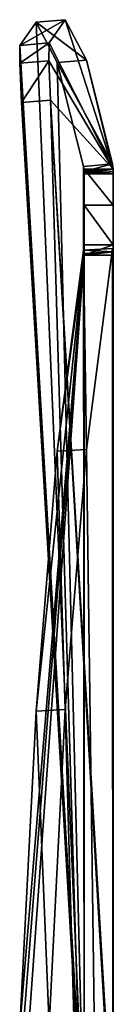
# Model space of a CAD drawing. Extents: x -1448 to 108, y -535 to 375.
# Tile 48 of 147: x -1274.39 to -1267.98, y 307.48 to 374.93. Entities that reach past the tile are written whole.
import ezdxf

# ---------------------------------------------------------------- set-up
doc = ezdxf.new("R2010")
doc.units = 0
doc.header["$LTSCALE"] = 33.374815
for name, color, linetype in [('566', 7, 'CONTINUOUS'), ('567', 7, 'CONTINUOUS'), ('570', 7, 'CONTINUOUS'), ('597', 7, 'CONTINUOUS'), ('600', 7, 'CONTINUOUS'), ('601', 7, 'CONTINUOUS'), ('602', 7, 'CONTINUOUS'), ('603', 7, 'CONTINUOUS'), ('604', 7, 'CONTINUOUS'), ('606', 7, 'CONTINUOUS'), ('610', 7, 'CONTINUOUS'), ('612', 7, 'CONTINUOUS'), ('613', 7, 'CONTINUOUS'), ('615', 7, 'CONTINUOUS'), ('617', 7, 'CONTINUOUS'), ('619', 7, 'CONTINUOUS'), ('620', 7, 'CONTINUOUS'), ('621', 7, 'CONTINUOUS'), ('622', 7, 'CONTINUOUS'), ('623', 7, 'CONTINUOUS'), ('625', 7, 'CONTINUOUS')]:
    doc.layers.add(name, color=color, linetype=linetype)

msp = doc.modelspace()

# ---------------------------------------------------------------- linework, layer by layer
at = {"layer": '566', "color": 7, "linetype": 'CONTINUOUS'}
for points in [[(-1269.977, 364.682, -87.363), (-1269.977, 362.222, -97.056), (-1269.977, 252.519, -58.318), (-1269.977, 364.682, -87.363)], [(-1269.977, 364.362, -86.503), (-1269.977, 364.682, -87.363), (-1269.977, 255.51, -57.816), (-1269.977, 364.362, -86.503)], [(-1269.977, 255.51, -57.816), (-1269.977, 364.682, -87.363), (-1269.977, 252.519, -58.318), (-1269.977, 255.51, -57.816)], [(-1269.977, 297.633, 93.319), (-1269.977, 364.362, -86.503), (-1269.977, 285.136, 89.903), (-1269.977, 297.633, 93.319)], [(-1269.977, 285.136, 89.903), (-1269.977, 364.362, -86.503), (-1269.977, 282.803, 87.959), (-1269.977, 285.136, 89.903)], [(-1269.977, 282.803, 87.959), (-1269.977, 364.362, -86.503), (-1269.977, 282.508, 84.936), (-1269.977, 282.803, 87.959)], [(-1269.977, 282.508, 84.936), (-1269.977, 364.362, -86.503), (-1269.977, 282.761, 84.092), (-1269.977, 282.508, 84.936)], [(-1269.977, 282.761, 84.092), (-1269.977, 364.362, -86.503), (-1269.977, 283.011, 83.247), (-1269.977, 282.761, 84.092)], [(-1269.977, 283.011, 83.247), (-1269.977, 364.362, -86.503), (-1269.977, 282.844, 81.719), (-1269.977, 283.011, 83.247)], [(-1269.977, 282.844, 81.719), (-1269.977, 364.362, -86.503), (-1269.977, 281.643, 80.76), (-1269.977, 282.844, 81.719)], [(-1269.977, 281.643, 80.76), (-1269.977, 364.362, -86.503), (-1269.977, 289.473, 56.839), (-1269.977, 281.643, 80.76)], [(-1269.977, 289.473, 56.839), (-1269.977, 364.362, -86.503), (-1269.977, 294.515, 16.911), (-1269.977, 289.473, 56.839)], [(-1269.977, 294.515, 16.911), (-1269.977, 364.362, -86.503), (-1269.977, 294.076, -23.332), (-1269.977, 294.515, 16.911)], [(-1269.977, 294.076, -23.332), (-1269.977, 364.362, -86.503), (-1269.977, 288.164, -63.14), (-1269.977, 294.076, -23.332)], [(-1269.977, 288.164, -63.14), (-1269.977, 364.362, -86.503), (-1269.977, 287.283, -64.4), (-1269.977, 288.164, -63.14)], [(-1269.977, 287.283, -64.4), (-1269.977, 364.362, -86.503), (-1269.977, 285.769, -64.663), (-1269.977, 287.283, -64.4)], [(-1269.977, 285.769, -64.663), (-1269.977, 364.362, -86.503), (-1269.977, 255.51, -57.816), (-1269.977, 285.769, -64.663)], [(-1269.977, 362.222, -97.056), (-1269.977, 359.505, -106.682), (-1269.977, 249.209, -66.775), (-1269.977, 362.222, -97.056)], [(-1269.977, 252.519, -58.318), (-1269.977, 362.222, -97.056), (-1269.977, 250.74, -60.775), (-1269.977, 252.519, -58.318)], [(-1269.977, 250.74, -60.775), (-1269.977, 362.222, -97.056), (-1269.977, 249.209, -66.775), (-1269.977, 250.74, -60.775)], [(-1269.977, 359.505, -106.682), (-1269.977, 358.799, -107.267), (-1269.977, 250.186, -77.685), (-1269.977, 359.505, -106.682)], [(-1269.977, 249.209, -66.775), (-1269.977, 359.505, -106.682), (-1269.977, 247.534, -72.737), (-1269.977, 249.209, -66.775)], [(-1269.977, 247.534, -72.737), (-1269.977, 359.505, -106.682), (-1269.977, 247.847, -75.754), (-1269.977, 247.534, -72.737)], [(-1269.977, 247.847, -75.754), (-1269.977, 359.505, -106.682), (-1269.977, 250.186, -77.685), (-1269.977, 247.847, -75.754)], [(-1269.977, 358.799, -107.267), (-1269.977, 211.098, -229.633), (-1269.977, 266.343, -126.831), (-1269.977, 358.799, -107.267)], [(-1269.977, 250.186, -77.685), (-1269.977, 358.799, -107.267), (-1269.977, 279.814, -86.885), (-1269.977, 250.186, -77.685)], [(-1269.977, 279.814, -86.885), (-1269.977, 358.799, -107.267), (-1269.977, 280.994, -87.87), (-1269.977, 279.814, -86.885)], [(-1269.977, 280.994, -87.87), (-1269.977, 358.799, -107.267), (-1269.977, 281.127, -89.401), (-1269.977, 280.994, -87.87)], [(-1269.977, 281.127, -89.401), (-1269.977, 358.799, -107.267), (-1269.977, 266.343, -126.831), (-1269.977, 281.127, -89.401)]]:
    msp.add_3dface(points, dxfattribs=at)
at = {"layer": '567', "color": 7, "linetype": 'CONTINUOUS'}
for points in [[(-1267.977, 364.362, -86.503), (-1267.977, 255.51, -57.816), (-1267.977, 364.682, -87.363), (-1267.977, 364.362, -86.503)], [(-1267.977, 255.51, -57.816), (-1267.977, 252.519, -58.318), (-1267.977, 364.682, -87.363), (-1267.977, 255.51, -57.816)], [(-1267.977, 252.519, -58.318), (-1267.977, 250.74, -60.775), (-1267.977, 364.682, -87.363), (-1267.977, 252.519, -58.318)], [(-1267.977, 250.74, -60.775), (-1267.977, 362.222, -97.056), (-1267.977, 364.682, -87.363), (-1267.977, 250.74, -60.775)], [(-1267.977, 364.362, -86.503), (-1267.977, 297.633, 93.319), (-1267.977, 294.076, -23.332), (-1267.977, 364.362, -86.503)], [(-1267.977, 364.362, -86.503), (-1267.977, 294.076, -23.332), (-1267.977, 288.164, -63.14), (-1267.977, 364.362, -86.503)], [(-1267.977, 364.362, -86.503), (-1267.977, 288.164, -63.14), (-1267.977, 287.283, -64.4), (-1267.977, 364.362, -86.503)], [(-1267.977, 364.362, -86.503), (-1267.977, 287.283, -64.4), (-1267.977, 285.769, -64.663), (-1267.977, 364.362, -86.503)], [(-1267.977, 364.362, -86.503), (-1267.977, 285.769, -64.663), (-1267.977, 255.51, -57.816), (-1267.977, 364.362, -86.503)], [(-1267.977, 250.74, -60.775), (-1267.977, 249.209, -66.775), (-1267.977, 362.222, -97.056), (-1267.977, 250.74, -60.775)], [(-1267.977, 249.209, -66.775), (-1267.977, 247.534, -72.737), (-1267.977, 362.222, -97.056), (-1267.977, 249.209, -66.775)], [(-1267.977, 247.534, -72.737), (-1267.977, 247.847, -75.754), (-1267.977, 362.222, -97.056), (-1267.977, 247.534, -72.737)], [(-1267.977, 247.847, -75.754), (-1267.977, 359.505, -106.682), (-1267.977, 362.222, -97.056), (-1267.977, 247.847, -75.754)], [(-1267.977, 250.186, -77.685), (-1267.977, 358.799, -107.267), (-1267.977, 359.505, -106.682), (-1267.977, 250.186, -77.685)], [(-1267.977, 247.847, -75.754), (-1267.977, 250.186, -77.685), (-1267.977, 359.505, -106.682), (-1267.977, 247.847, -75.754)], [(-1267.977, 211.098, -229.633), (-1267.977, 358.799, -107.267), (-1267.977, 201.983, -220.426), (-1267.977, 211.098, -229.633)], [(-1267.977, 358.799, -107.267), (-1267.977, 250.186, -77.685), (-1267.977, 279.814, -86.885), (-1267.977, 358.799, -107.267)], [(-1267.977, 358.799, -107.267), (-1267.977, 279.814, -86.885), (-1267.977, 280.994, -87.87), (-1267.977, 358.799, -107.267)], [(-1267.977, 358.799, -107.267), (-1267.977, 280.994, -87.87), (-1267.977, 281.127, -89.401), (-1267.977, 358.799, -107.267)], [(-1267.977, 358.799, -107.267), (-1267.977, 281.127, -89.401), (-1267.977, 266.343, -126.831), (-1267.977, 358.799, -107.267)], [(-1267.977, 358.799, -107.267), (-1267.977, 266.343, -126.831), (-1267.977, 246.602, -161.903), (-1267.977, 358.799, -107.267)], [(-1267.977, 358.799, -107.267), (-1267.977, 246.602, -161.903), (-1267.977, 222.271, -193.96), (-1267.977, 358.799, -107.267)], [(-1267.977, 358.799, -107.267), (-1267.977, 222.271, -193.96), (-1267.977, 203.53, -210.762), (-1267.977, 358.799, -107.267)], [(-1267.977, 358.799, -107.267), (-1267.977, 203.53, -210.762), (-1267.977, 204.091, -212.193), (-1267.977, 358.799, -107.267)], [(-1267.977, 358.799, -107.267), (-1267.977, 204.091, -212.193), (-1267.977, 203.471, -213.599), (-1267.977, 358.799, -107.267)], [(-1267.977, 358.799, -107.267), (-1267.977, 203.471, -213.599), (-1267.977, 202.832, -214.206), (-1267.977, 358.799, -107.267)], [(-1267.977, 202.191, -214.811), (-1267.977, 358.799, -107.267), (-1267.977, 202.832, -214.206), (-1267.977, 202.191, -214.811)], [(-1267.977, 358.799, -107.267), (-1267.977, 202.191, -214.811), (-1267.977, 200.935, -217.576), (-1267.977, 358.799, -107.267)], [(-1267.977, 358.799, -107.267), (-1267.977, 200.935, -217.576), (-1267.977, 201.983, -220.426), (-1267.977, 358.799, -107.267)]]:
    msp.add_3dface(points, dxfattribs=at)
at = {"layer": '570', "color": 7, "linetype": 'CONTINUOUS'}
for points in [[(-1269.977, 362.222, -97.056), (-1269.977, 364.682, -87.363), (-1267.977, 362.222, -97.056), (-1269.977, 362.222, -97.056)], [(-1267.977, 362.222, -97.056), (-1269.977, 364.682, -87.363), (-1267.977, 364.682, -87.363), (-1267.977, 362.222, -97.056)], [(-1269.977, 359.505, -106.682), (-1269.977, 362.222, -97.056), (-1267.977, 359.505, -106.682), (-1269.977, 359.505, -106.682)], [(-1267.977, 359.505, -106.682), (-1269.977, 362.222, -97.056), (-1267.977, 362.222, -97.056), (-1267.977, 359.505, -106.682)]]:
    msp.add_3dface(points, dxfattribs=at)
at = {"layer": '597', "color": 7, "linetype": 'CONTINUOUS'}
for points in [[(-1272.276, 369.413, 41.607), (-1274.268, 369.25, 41.547), (-1270.259, 301.201, 93.2), (-1272.276, 369.413, 41.607)], [(-1268.267, 301.365, 93.261), (-1272.276, 369.413, 41.607), (-1270.259, 301.201, 93.2), (-1268.267, 301.365, 93.261)]]:
    msp.add_3dface(points, dxfattribs=at)
at = {"layer": '600', "color": 7, "linetype": 'CONTINUOUS'}
for points in [[(-1273.273, 374.766, -6.007), (-1269.985, 297.673, 93.711), (-1274.375, 373.17, 34.492), (-1273.273, 374.766, -6.007)], [(-1271.815, 371.993, -46.432), (-1269.985, 297.673, 93.711), (-1273.273, 374.766, -6.007), (-1271.815, 371.993, -46.432)], [(-1274.375, 373.17, 34.492), (-1269.985, 297.673, 93.711), (-1274.395, 371.95, 38.432), (-1274.375, 373.17, 34.492)], [(-1274.395, 371.95, 38.432), (-1269.985, 297.673, 93.711), (-1274.268, 369.25, 41.547), (-1274.395, 371.95, 38.432)], [(-1270.018, 364.883, -86.31), (-1269.985, 297.673, 93.711), (-1271.815, 371.993, -46.432), (-1270.018, 364.883, -86.31)], [(-1269.985, 297.673, 93.711), (-1269.992, 297.706, 93.862), (-1274.268, 369.25, 41.547), (-1269.985, 297.673, 93.711)], [(-1274.268, 369.25, 41.547), (-1269.992, 297.706, 93.862), (-1270.259, 301.201, 93.2), (-1274.268, 369.25, 41.547)], [(-1269.985, 297.673, 93.711), (-1270.018, 364.883, -86.31), (-1269.985, 364.526, -86.442), (-1269.985, 297.673, 93.711)]]:
    msp.add_3dface(points, dxfattribs=at)
at = {"layer": '601', "color": 7, "linetype": 'CONTINUOUS'}
for points in [[(-1272.383, 373.334, 34.552), (-1267.993, 364.689, -86.382), (-1271.281, 374.93, -5.947), (-1272.383, 373.334, 34.552)], [(-1271.281, 374.93, -5.947), (-1267.993, 364.689, -86.382), (-1269.823, 372.156, -46.372), (-1271.281, 374.93, -5.947)], [(-1272.403, 372.114, 38.492), (-1267.993, 364.689, -86.382), (-1272.383, 373.334, 34.552), (-1272.403, 372.114, 38.492)], [(-1272.276, 369.413, 41.607), (-1267.993, 364.689, -86.382), (-1272.403, 372.114, 38.492), (-1272.276, 369.413, 41.607)], [(-1267.993, 364.689, -86.382), (-1268.026, 365.047, -86.249), (-1269.823, 372.156, -46.372), (-1267.993, 364.689, -86.382)], [(-1267.993, 297.836, 93.772), (-1267.993, 364.689, -86.382), (-1272.276, 369.413, 41.607), (-1267.993, 297.836, 93.772)], [(-1268.267, 301.365, 93.261), (-1267.993, 297.836, 93.772), (-1272.276, 369.413, 41.607), (-1268.267, 301.365, 93.261)]]:
    msp.add_3dface(points, dxfattribs=at)
at = {"layer": '602', "color": 7, "linetype": 'CONTINUOUS'}
for points in [[(-1267.993, 364.689, -86.382), (-1267.993, 297.836, 93.772), (-1267.981, 297.735, 93.546), (-1267.993, 364.689, -86.382)], [(-1267.981, 364.526, -86.442), (-1267.993, 364.689, -86.382), (-1267.981, 297.735, 93.546), (-1267.981, 364.526, -86.442)], [(-1267.977, 364.362, -86.503), (-1267.981, 364.526, -86.442), (-1267.977, 297.633, 93.319), (-1267.977, 364.362, -86.503)], [(-1267.977, 297.633, 93.319), (-1267.981, 364.526, -86.442), (-1267.981, 297.735, 93.546), (-1267.977, 297.633, 93.319)]]:
    msp.add_3dface(points, dxfattribs=at)
at = {"layer": '603', "color": 7, "linetype": 'CONTINUOUS'}
for points in [[(-1269.985, 297.673, 93.711), (-1269.985, 364.526, -86.442), (-1269.979, 364.444, -86.473), (-1269.985, 297.673, 93.711)], [(-1269.979, 297.653, 93.515), (-1269.985, 297.673, 93.711), (-1269.979, 364.444, -86.473), (-1269.979, 297.653, 93.515)], [(-1269.977, 364.362, -86.503), (-1269.979, 297.653, 93.515), (-1269.979, 364.444, -86.473), (-1269.977, 364.362, -86.503)], [(-1269.977, 364.362, -86.503), (-1269.977, 297.633, 93.319), (-1269.979, 297.653, 93.515), (-1269.977, 364.362, -86.503)]]:
    msp.add_3dface(points, dxfattribs=at)
at = {"layer": '604', "color": 7, "linetype": 'CONTINUOUS'}
for points in [[(-1272.383, 373.334, 34.552), (-1271.281, 374.93, -5.947), (-1274.375, 373.17, 34.492), (-1272.383, 373.334, 34.552)], [(-1271.281, 374.93, -5.947), (-1273.273, 374.766, -6.007), (-1274.375, 373.17, 34.492), (-1271.281, 374.93, -5.947)], [(-1271.281, 374.93, -5.947), (-1269.823, 372.156, -46.372), (-1273.273, 374.766, -6.007), (-1271.281, 374.93, -5.947)], [(-1269.823, 372.156, -46.372), (-1271.815, 371.993, -46.432), (-1273.273, 374.766, -6.007), (-1269.823, 372.156, -46.372)], [(-1269.823, 372.156, -46.372), (-1268.026, 365.047, -86.249), (-1271.815, 371.993, -46.432), (-1269.823, 372.156, -46.372)], [(-1268.026, 365.047, -86.249), (-1270.018, 364.883, -86.31), (-1271.815, 371.993, -46.432), (-1268.026, 365.047, -86.249)]]:
    msp.add_3dface(points, dxfattribs=at)
at = {"layer": '606', "color": 7, "linetype": 'CONTINUOUS'}
for points in [[(-1272.403, 372.114, 38.492), (-1272.383, 373.334, 34.552), (-1274.395, 371.95, 38.432), (-1272.403, 372.114, 38.492)], [(-1272.383, 373.334, 34.552), (-1274.375, 373.17, 34.492), (-1274.395, 371.95, 38.432), (-1272.383, 373.334, 34.552)], [(-1272.403, 372.114, 38.492), (-1274.395, 371.95, 38.432), (-1274.268, 369.25, 41.547), (-1272.403, 372.114, 38.492)], [(-1272.276, 369.413, 41.607), (-1272.403, 372.114, 38.492), (-1274.268, 369.25, 41.547), (-1272.276, 369.413, 41.607)]]:
    msp.add_3dface(points, dxfattribs=at)
at = {"layer": '610', "color": 7, "linetype": 'CONTINUOUS'}
for points in [[(-1269.977, 358.799, -107.267), (-1269.977, 359.505, -106.682), (-1267.977, 359.505, -106.682), (-1269.977, 358.799, -107.267)], [(-1267.977, 358.799, -107.267), (-1269.977, 358.799, -107.267), (-1267.977, 359.505, -106.682), (-1267.977, 358.799, -107.267)]]:
    msp.add_3dface(points, dxfattribs=at)
at = {"layer": '612', "color": 7, "linetype": 'CONTINUOUS'}
for points in [[(-1269.977, 364.682, -87.363), (-1269.977, 364.362, -86.503), (-1267.977, 364.362, -86.503), (-1269.977, 364.682, -87.363)], [(-1269.977, 364.682, -87.363), (-1267.977, 364.362, -86.503), (-1267.977, 364.682, -87.363), (-1269.977, 364.682, -87.363)]]:
    msp.add_3dface(points, dxfattribs=at)
at = {"layer": '613', "color": 7, "linetype": 'CONTINUOUS'}
for points in [[(-1270.018, 364.883, -86.31), (-1268.026, 365.047, -86.249), (-1269.985, 364.526, -86.442), (-1270.018, 364.883, -86.31)], [(-1268.026, 365.047, -86.249), (-1267.993, 364.689, -86.382), (-1269.985, 364.526, -86.442), (-1268.026, 365.047, -86.249)]]:
    msp.add_3dface(points, dxfattribs=at)
at = {"layer": '615', "color": 7, "linetype": 'CONTINUOUS'}
for points in [[(-1269.985, 364.526, -86.442), (-1267.993, 364.689, -86.382), (-1269.979, 364.444, -86.473), (-1269.985, 364.526, -86.442)], [(-1267.993, 364.689, -86.382), (-1269.977, 364.362, -86.503), (-1269.979, 364.444, -86.473), (-1267.993, 364.689, -86.382)], [(-1269.977, 364.362, -86.503), (-1267.993, 364.689, -86.382), (-1267.981, 364.526, -86.442), (-1269.977, 364.362, -86.503)], [(-1269.977, 364.362, -86.503), (-1267.981, 364.526, -86.442), (-1267.977, 364.362, -86.503), (-1269.977, 364.362, -86.503)]]:
    msp.add_3dface(points, dxfattribs=at)
at = {"layer": '617', "color": 7, "linetype": 'CONTINUOUS'}
for points in [[(-1269.823, 345.482, -145.92), (-1271.815, 345.371, -145.786), (-1270.018, 359.153, -107.695), (-1269.823, 345.482, -145.92)], [(-1268.026, 359.264, -107.83), (-1269.823, 345.482, -145.92), (-1270.018, 359.153, -107.695), (-1268.026, 359.264, -107.83)], [(-1271.281, 327.672, -182.315), (-1273.273, 327.56, -182.181), (-1271.815, 345.371, -145.786), (-1271.281, 327.672, -182.315)], [(-1269.823, 345.482, -145.92), (-1271.281, 327.672, -182.315), (-1271.815, 345.371, -145.786), (-1269.823, 345.482, -145.92)], [(-1272.383, 306.041, -216.59), (-1274.375, 305.929, -216.456), (-1273.273, 327.56, -182.181), (-1272.383, 306.041, -216.59)], [(-1271.281, 327.672, -182.315), (-1272.383, 306.041, -216.59), (-1273.273, 327.56, -182.181), (-1271.281, 327.672, -182.315)]]:
    msp.add_3dface(points, dxfattribs=at)
at = {"layer": '619', "color": 7, "linetype": 'CONTINUOUS'}
for points in [[(-1267.993, 359.021, -107.536), (-1268.026, 359.264, -107.83), (-1270.018, 359.153, -107.695), (-1267.993, 359.021, -107.536)], [(-1269.985, 358.91, -107.402), (-1267.993, 359.021, -107.536), (-1270.018, 359.153, -107.695), (-1269.985, 358.91, -107.402)]]:
    msp.add_3dface(points, dxfattribs=at)
at = {"layer": '620', "color": 7, "linetype": 'CONTINUOUS'}
for points in [[(-1274.268, 299.006, -220.605), (-1269.985, 358.91, -107.402), (-1274.395, 302.903, -219.258), (-1274.268, 299.006, -220.605)], [(-1274.395, 302.903, -219.258), (-1269.985, 358.91, -107.402), (-1274.375, 305.929, -216.456), (-1274.395, 302.903, -219.258)], [(-1274.375, 305.929, -216.456), (-1269.985, 358.91, -107.402), (-1273.273, 327.56, -182.181), (-1274.375, 305.929, -216.456)], [(-1269.985, 210.937, -229.993), (-1269.985, 358.91, -107.402), (-1274.268, 299.006, -220.605), (-1269.985, 210.937, -229.993)], [(-1273.273, 327.56, -182.181), (-1269.985, 358.91, -107.402), (-1271.815, 345.371, -145.786), (-1273.273, 327.56, -182.181)], [(-1271.815, 345.371, -145.786), (-1269.985, 358.91, -107.402), (-1270.018, 359.153, -107.695), (-1271.815, 345.371, -145.786)]]:
    msp.add_3dface(points, dxfattribs=at)
at = {"layer": '621', "color": 7, "linetype": 'CONTINUOUS'}
for points in [[(-1269.823, 345.482, -145.92), (-1268.026, 359.264, -107.83), (-1267.993, 211.048, -230.127), (-1269.823, 345.482, -145.92)], [(-1268.026, 359.264, -107.83), (-1267.993, 359.021, -107.536), (-1267.993, 211.048, -230.127), (-1268.026, 359.264, -107.83)], [(-1271.281, 327.672, -182.315), (-1269.823, 345.482, -145.92), (-1267.993, 211.048, -230.127), (-1271.281, 327.672, -182.315)], [(-1272.383, 306.041, -216.59), (-1271.281, 327.672, -182.315), (-1267.993, 211.048, -230.127), (-1272.383, 306.041, -216.59)]]:
    msp.add_3dface(points, dxfattribs=at)
at = {"layer": '622', "color": 7, "linetype": 'CONTINUOUS'}
for points in [[(-1267.993, 211.048, -230.127), (-1267.993, 359.021, -107.536), (-1267.981, 358.91, -107.402), (-1267.993, 211.048, -230.127)], [(-1267.981, 211.073, -229.88), (-1267.993, 211.048, -230.127), (-1267.981, 358.91, -107.402), (-1267.981, 211.073, -229.88)], [(-1267.977, 358.799, -107.267), (-1267.981, 211.073, -229.88), (-1267.981, 358.91, -107.402), (-1267.977, 358.799, -107.267)], [(-1267.977, 211.098, -229.633), (-1267.981, 211.073, -229.88), (-1267.977, 358.799, -107.267), (-1267.977, 211.098, -229.633)]]:
    msp.add_3dface(points, dxfattribs=at)
at = {"layer": '623', "color": 7, "linetype": 'CONTINUOUS'}
for points in [[(-1269.985, 358.91, -107.402), (-1269.985, 210.937, -229.993), (-1269.979, 211.017, -229.813), (-1269.985, 358.91, -107.402)], [(-1269.979, 358.854, -107.335), (-1269.985, 358.91, -107.402), (-1269.979, 211.017, -229.813), (-1269.979, 358.854, -107.335)], [(-1269.977, 211.098, -229.633), (-1269.977, 358.799, -107.267), (-1269.979, 358.854, -107.335), (-1269.977, 211.098, -229.633)], [(-1269.977, 211.098, -229.633), (-1269.979, 358.854, -107.335), (-1269.979, 211.017, -229.813), (-1269.977, 211.098, -229.633)]]:
    msp.add_3dface(points, dxfattribs=at)
at = {"layer": '625', "color": 7, "linetype": 'CONTINUOUS'}
for points in [[(-1267.993, 359.021, -107.536), (-1269.985, 358.91, -107.402), (-1269.979, 358.854, -107.335), (-1267.993, 359.021, -107.536)], [(-1269.977, 358.799, -107.267), (-1267.993, 359.021, -107.536), (-1269.979, 358.854, -107.335), (-1269.977, 358.799, -107.267)], [(-1267.993, 359.021, -107.536), (-1269.977, 358.799, -107.267), (-1267.977, 358.799, -107.267), (-1267.993, 359.021, -107.536)], [(-1267.993, 359.021, -107.536), (-1267.977, 358.799, -107.267), (-1267.981, 358.91, -107.402), (-1267.993, 359.021, -107.536)]]:
    msp.add_3dface(points, dxfattribs=at)

doc.saveas('drawing.dxf')
